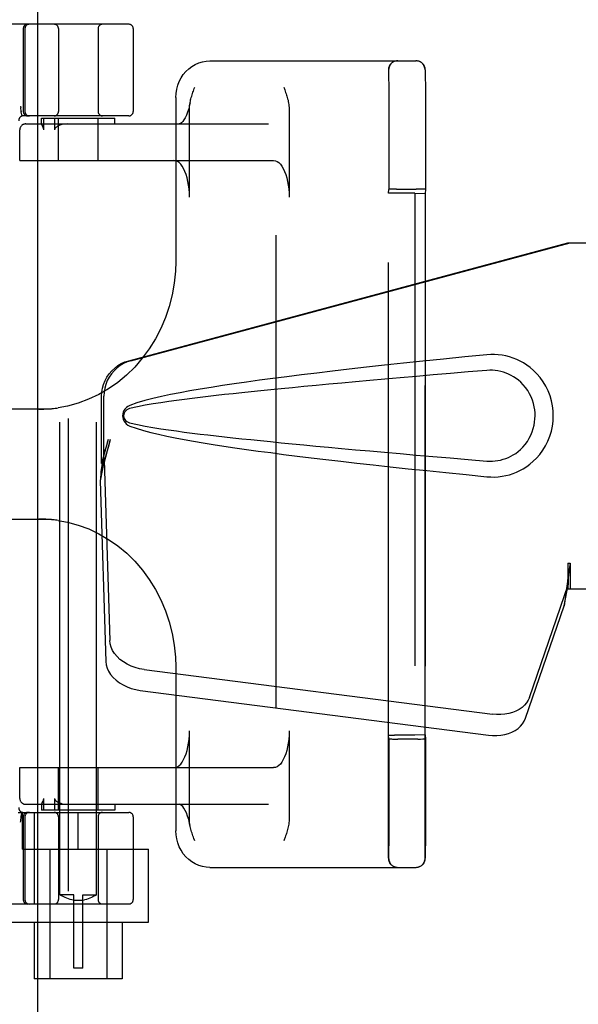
# Model space of a CAD drawing. Header units: inches. Extents: x 0 to 293, y 0 to 190.
# Tile 59 of 84: x 99.78 to 101.69, y 95.43 to 98.79. Entities that reach past the tile are written whole.
import ezdxf

# ---------------------------------------------------------------- set-up
doc = ezdxf.new("R2010")
doc.units = ezdxf.units.IN
doc.header["$LTSCALE"] = 16.12069
doc.header["$MEASUREMENT"] = 0
doc.linetypes.add('HIDDEN', pattern=[0.2, 0.1, -0.1])
doc.layers.add('DEFAULT_2', color=8, linetype='HIDDEN')
doc.layers.add('RIGHTHAND_DOOR_ASSEMBLY', color=7, linetype='CONTINUOUS')

msp = doc.modelspace()

# ---------------------------------------------------------------- linework, layer by layer
at = {"layer": 'DEFAULT_2', "color": 8, "linetype": 'HIDDEN'}
for p, q in [((100.6556, 57.7556), (100.6556, 136.7976)), ((99.9181, 95.8076), (99.9181, 99.2576)), ((100.0431, 95.8076), (100.0431, 99.2576)), ((100.1531, 98.7766), (97.6581, 98.7766)), ((99.7931, 98.7616), (99.7931, 98.4791)), ((99.7988, 98.7616), (99.7988, 98.4791)), ((99.9131, 98.7616), (99.9131, 98.4791)), ((100.0481, 98.7616), (100.0481, 98.4791)), ((100.1681, 98.7616), (100.1681, 98.4791)), ((100.4295, 98.6516), (101.1331, 98.6516)), ((101.0383, 95.9326), (101.0383, 98.6206)), ((101.0391, 98.6188), (101.0392, 98.6058)), ((101.1633, 95.9326), (101.1633, 98.6206)), ((101.1641, 98.6188), (101.1642, 98.6059)), ((101.0392, 98.6058), (101.0393, 98.5568)), ((101.1642, 98.6059), (101.1643, 98.5567)), ((101.0393, 98.5568), (101.0394, 98.4505)), ((101.1643, 98.5567), (101.1644, 98.45)), ((100.3133, 98.5266), (100.3133, 97.968)), ((99.7838, 98.497), (99.7843, 98.4927)), ((99.7858, 98.4787), (99.7859, 98.4782)), ((99.7893, 98.4637), (99.7859, 98.4782)), ((100.3597, 98.1866), (100.3597, 98.4881)), ((100.6997, 98.4881), (100.6997, 98.1866)), ((100.1531, 98.4641), (99.7927, 98.4641)), ((99.8556, 98.4566), (100.1056, 98.4566)), ((99.8556, 98.4364), (99.8556, 98.4566)), ((99.863, 98.4166), (99.863, 98.4566)), ((99.8997, 98.4566), (99.8997, 98.4166)), ((99.9131, 98.3116), (99.9131, 98.4566)), ((100.0481, 98.3116), (100.0481, 98.4566)), ((100.1056, 98.4366), (100.1056, 98.4566)), ((101.0394, 98.4505), (101.0395, 98.3088)), ((101.1644, 98.45), (101.1645, 98.3079)), ((99.781, 98.3116), (99.781, 98.4166)), ((99.7812, 98.3116), (99.7812, 98.4166)), ((99.801, 98.4366), (100.6289, 98.4366)), ((99.8556, 98.4365), (99.8557, 98.4366)), ((99.781, 98.3116), (100.647, 98.3116)), ((101.0395, 98.3088), (101.0395, 98.2136)), ((101.1645, 98.3079), (101.1645, 98.2136)), ((101.0388, 98.2007), (101.0395, 98.2136)), ((101.0564, 98.2141), (101.0486, 98.214)), ((101.0656, 98.2141), (101.0564, 98.2141)), ((101.0656, 98.2141), (101.1335, 98.2141)), ((101.143, 98.2141), (101.1335, 98.2141)), ((101.1645, 98.2136), (101.1637, 98.1997)), ((101.0388, 96.3526), (101.0388, 98.2007)), ((101.1288, 98.201), (101.0588, 98.201)), ((101.1288, 98.201), (101.1637, 98.1997)), ((101.1288, 98.201), (101.1288, 96.3522)), ((101.1637, 98.1997), (101.1637, 96.3535)), ((99.8894, 97.4641), (99.4118, 97.4641)), ((99.4118, 97.0891), (99.8894, 97.0891)), ((100.3133, 96.5852), (100.3133, 96.0266)), ((100.3597, 96.0651), (100.3597, 96.3666)), ((100.6997, 96.3666), (100.6997, 96.0651)), ((101.0395, 96.3397), (101.0388, 96.3526)), ((101.1288, 96.3522), (101.0588, 96.3522)), ((101.061, 96.3391), (101.0705, 96.3391)), ((101.1384, 96.3391), (101.0705, 96.3391)), ((101.1637, 96.3535), (101.1288, 96.3522)), ((101.1384, 96.3391), (101.1475, 96.3392)), ((101.1475, 96.3392), (101.1554, 96.3393)), ((101.1637, 96.3535), (101.1645, 96.3397)), ((99.781, 96.2416), (100.647, 96.2416)), ((99.781, 96.1366), (99.781, 96.2416)), ((99.7812, 96.1366), (99.7812, 96.2416)), ((99.9131, 96.0966), (99.9131, 96.2416)), ((100.0481, 96.0966), (100.0481, 96.2416)), ((99.863, 96.0966), (99.863, 96.1366)), ((99.8997, 96.1366), (99.8997, 96.0966)), ((99.801, 96.1166), (100.6289, 96.1166)), ((99.8556, 96.1168), (99.8556, 96.0966)), ((99.8557, 96.1166), (99.8556, 96.1167)), ((100.1056, 96.0966), (99.8556, 96.0966)), ((99.8575, 96.1212), (99.8593, 96.1248)), ((100.1056, 96.1166), (100.1056, 96.0966)), ((99.7754, 96.0891), (100.1531, 96.0891)), ((99.7838, 96.0562), (99.7843, 96.0606)), ((99.7859, 96.075), (99.7858, 96.0745)), ((99.7859, 96.075), (99.7893, 96.0895)), ((99.7906, 95.9641), (99.7906, 96.0891)), ((99.7931, 96.0741), (99.7931, 95.7916)), ((99.7988, 96.0741), (99.7988, 95.7916)), ((99.8308, 95.7766), (99.8308, 96.0891)), ((99.9131, 96.0741), (99.9131, 95.7916)), ((99.9806, 95.9641), (99.9806, 96.0891)), ((100.0481, 96.0741), (100.0481, 95.7916)), ((100.1681, 96.0741), (100.1681, 95.7916)), ((101.0394, 96.0547), (101.0393, 96.0312)), ((101.0393, 96.0312), (101.0393, 96)), ((101.1644, 96.0548), (101.1643, 96.0312)), ((101.1643, 96.0312), (101.1643, 95.9999)), ((101.0393, 96), (101.0392, 95.9492)), ((101.1643, 95.9999), (101.1642, 95.9491)), ((99.7906, 95.9641), (100.2206, 95.9641)), ((99.8831, 95.9641), (99.8831, 95.5216)), ((100.0781, 95.9641), (100.0781, 95.5216)), ((100.2206, 95.7146), (100.2206, 95.9641)), ((100.4295, 95.9016), (101.1331, 95.9016)), ((99.9656, 95.8076), (99.9181, 95.8076)), ((99.9181, 95.8076), (99.9185, 95.8074)), ((99.9214, 95.8058), (99.9185, 95.8074)), ((99.9239, 95.8045), (99.9213, 95.8058)), ((99.9272, 95.8028), (99.9239, 95.8045)), ((99.9312, 95.8008), (99.9272, 95.8028)), ((99.9359, 95.7987), (99.9312, 95.8009)), ((99.9412, 95.7965), (99.9358, 95.7987)), ((99.9469, 95.7944), (99.9411, 95.7965)), ((99.953, 95.7925), (99.9469, 95.7944)), ((99.9592, 95.7909), (99.9529, 95.7925)), ((99.9656, 95.7897), (99.9592, 95.7909)), ((99.9656, 95.5576), (99.9656, 95.8076)), ((99.9956, 95.8076), (100.0431, 95.8076)), ((99.9956, 95.5576), (99.9956, 95.8076)), ((99.9956, 95.7897), (100.002, 95.7909)), ((100.0083, 95.7925), (100.002, 95.7909)), ((100.0144, 95.7944), (100.0082, 95.7925)), ((100.0201, 95.7965), (100.0143, 95.7944)), ((100.0254, 95.7987), (100.02, 95.7965)), ((100.0301, 95.8009), (100.0253, 95.7987)), ((100.0341, 95.8028), (100.03, 95.8008)), ((100.0373, 95.8045), (100.034, 95.8028)), ((100.0399, 95.8058), (100.0373, 95.8045)), ((100.0428, 95.8074), (100.0399, 95.8058)), ((100.0428, 95.8074), (100.0431, 95.8076)), ((100.1531, 95.7766), (97.6581, 95.7766)), ((99.9956, 95.7885), (99.9656, 95.7885)), ((99.7406, 95.7146), (100.2206, 95.7146)), ((99.8306, 95.7146), (99.8306, 95.5216)), ((100.1306, 95.7146), (100.1306, 95.5216)), ((99.9956, 95.5576), (99.9656, 95.5576)), ((100.1306, 95.5216), (99.8306, 95.5216))]:
    msp.add_line(p, q, dxfattribs=at)
for points in [[(100.3133, 98.5266), (100.314, 98.5408), (100.3162, 98.5547), (100.3199, 98.5683), (100.3249, 98.5813), (100.3313, 98.5936), (100.3389, 98.605), (100.3477, 98.6155), (100.3574, 98.6247), (100.3681, 98.6328), (100.3794, 98.6395), (100.3914, 98.6447), (100.4039, 98.6486), (100.4166, 98.6509), (100.4295, 98.6516)], [(101.0391, 98.6206), (101.0391, 98.6201), (101.0391, 98.6188)], [(101.1641, 98.6206), (101.1641, 98.6201), (101.1641, 98.6188)], [(100.3617, 98.5081), (100.3619, 98.5092), (100.3628, 98.5138), (100.3639, 98.5183), (100.365, 98.5227), (100.3662, 98.5271), (100.3675, 98.5314), (100.3689, 98.5358), (100.3703, 98.5401), (100.3718, 98.5445), (100.3733, 98.5488)], [(100.3733, 98.5488), (100.3763, 98.5574), (100.3779, 98.5616)], [(100.6816, 98.5616), (100.6848, 98.5529), (100.6863, 98.5485), (100.6879, 98.5441), (100.6893, 98.5397), (100.6908, 98.5353), (100.6922, 98.5308), (100.6935, 98.5263), (100.6947, 98.5218), (100.6959, 98.5172), (100.6969, 98.5126), (100.6978, 98.5079), (100.6986, 98.5031), (100.6992, 98.4982), (100.6996, 98.4932), (100.6997, 98.4881)], [(99.7858, 98.4787), (99.7853, 98.4835), (99.7848, 98.4882), (99.7843, 98.4927)], [(100.3617, 98.5081), (100.3604, 98.5015), (100.3573, 98.4884), (100.3537, 98.4766), (100.3497, 98.4661), (100.3454, 98.4572), (100.3411, 98.4501), (100.3369, 98.4445), (100.3331, 98.4406), (100.3297, 98.4381), (100.327, 98.4369), (100.3251, 98.4366)], [(100.3597, 98.4881), (100.36, 98.4939), (100.3604, 98.4993), (100.3611, 98.5043), (100.3617, 98.5081)], [(99.8576, 98.4319), (99.8572, 98.4327), (99.8568, 98.4334), (99.8565, 98.4341), (99.8562, 98.4347), (99.856, 98.4353), (99.8558, 98.4358), (99.8557, 98.4362), (99.8556, 98.4365)], [(99.863, 98.4166), (99.8629, 98.418), (99.8627, 98.4193), (99.8625, 98.4205), (99.8622, 98.4217), (99.8618, 98.4228), (99.8614, 98.4238), (99.861, 98.4248), (99.8606, 98.4258), (99.8602, 98.4267), (99.8597, 98.4276), (99.8593, 98.4286), (99.8576, 98.4319)], [(99.9116, 98.4295), (99.91, 98.4286), (99.9085, 98.4277), (99.9071, 98.4268), (99.9058, 98.4258), (99.9046, 98.4248), (99.9035, 98.4238), (99.9025, 98.4228), (99.9016, 98.4217), (99.9008, 98.4205), (99.9002, 98.4192), (99.8999, 98.418), (99.8997, 98.4166)], [(99.9446, 98.4366), (99.9379, 98.4363), (99.9316, 98.4356), (99.9259, 98.4346), (99.9206, 98.4331), (99.9159, 98.4315), (99.9116, 98.4295)], [(100.3597, 98.1866), (100.3594, 98.2007), (100.3584, 98.2144), (100.3568, 98.2279), (100.3545, 98.2409), (100.3517, 98.2531), (100.3482, 98.2646), (100.3443, 98.275), (100.3399, 98.2844), (100.3351, 98.2925), (100.3299, 98.2992), (100.3244, 98.3046), (100.3187, 98.3085), (100.313, 98.3108), (100.307, 98.3116)], [(100.647, 98.3116), (100.653, 98.3108), (100.6588, 98.3085), (100.6644, 98.3046), (100.6699, 98.2992), (100.6751, 98.2925), (100.6799, 98.2844), (100.6843, 98.275), (100.6882, 98.2646), (100.6917, 98.2531), (100.6945, 98.2409), (100.6968, 98.2279), (100.6984, 98.2144), (100.6994, 98.2007), (100.6997, 98.1866)], [(101.0486, 98.214), (101.0454, 98.2139), (101.0429, 98.2138), (101.041, 98.2137), (101.0399, 98.2137), (101.0395, 98.2136)], [(101.1645, 98.2136), (101.1641, 98.2137), (101.163, 98.2137), (101.1611, 98.2138), (101.1586, 98.2139), (101.1554, 98.214), (101.1517, 98.214), (101.143, 98.2141)], [(100.3133, 97.9681), (100.3121, 97.9342), (100.3079, 97.8938), (100.3008, 97.8538), (100.2907, 97.8144), (100.2778, 97.7761), (100.262, 97.739), (100.2435, 97.7033), (100.2225, 97.6694), (100.199, 97.6374), (100.1732, 97.6076), (100.1452, 97.5802), (100.1153, 97.5553), (100.0837, 97.5332), (100.0505, 97.5139), (100.0159, 97.4977), (99.9803, 97.4845), (99.9438, 97.4746), (99.9124, 97.4687)], [(99.8457, 97.4641), (99.8515, 97.4642), (99.8572, 97.4642), (99.863, 97.4644), (99.8686, 97.4646), (99.8743, 97.4649), (99.8799, 97.4653), (99.8854, 97.4657), (99.891, 97.4662), (99.8964, 97.4667), (99.9018, 97.4673), (99.9072, 97.468), (99.9125, 97.4687)], [(99.9125, 97.0845), (99.908, 97.0851), (99.9034, 97.0857), (99.8987, 97.0863), (99.8941, 97.0868), (99.8894, 97.0872), (99.8846, 97.0876), (99.8799, 97.088), (99.8751, 97.0883), (99.8703, 97.0885), (99.8654, 97.0888), (99.8605, 97.0889), (99.8556, 97.089), (99.8507, 97.0891), (99.8457, 97.0891)], [(99.9124, 97.0845), (99.9442, 97.0785), (99.9807, 97.0686), (100.0163, 97.0554), (100.0509, 97.0391), (100.0841, 97.0198), (100.1158, 96.9976), (100.1457, 96.9726), (100.1736, 96.9452), (100.1994, 96.9154), (100.2228, 96.8834), (100.2438, 96.8494), (100.2622, 96.8138), (100.278, 96.7767), (100.2909, 96.7383), (100.3009, 96.699), (100.308, 96.659), (100.3121, 96.6186), (100.3133, 96.5852)], [(100.307, 96.2416), (100.313, 96.2424), (100.3187, 96.2448), (100.3244, 96.2486), (100.3299, 96.254), (100.3351, 96.2608), (100.3399, 96.2689), (100.3443, 96.2782), (100.3482, 96.2887), (100.3517, 96.3001), (100.3545, 96.3124), (100.3568, 96.3253), (100.3584, 96.3388), (100.3594, 96.3525), (100.3597, 96.3666)], [(100.6997, 96.3666), (100.6994, 96.3525), (100.6984, 96.3388), (100.6968, 96.3253), (100.6945, 96.3124), (100.6917, 96.3001), (100.6882, 96.2887), (100.6843, 96.2782), (100.6799, 96.2689), (100.6751, 96.2608), (100.6699, 96.254), (100.6644, 96.2486), (100.6588, 96.2448), (100.653, 96.2424), (100.647, 96.2416)], [(101.0395, 96.3397), (101.0399, 96.3396), (101.041, 96.3395), (101.0429, 96.3394), (101.0454, 96.3393), (101.0486, 96.3393), (101.0523, 96.3392), (101.061, 96.3391)], [(101.0395, 96.3397), (101.0395, 96.3021), (101.0395, 96.2839), (101.0395, 96.2662)], [(101.1554, 96.3393), (101.1585, 96.3393), (101.1611, 96.3394), (101.163, 96.3395), (101.1641, 96.3396), (101.1645, 96.3397)], [(101.1645, 96.3397), (101.1645, 96.3024), (101.1645, 96.2844), (101.1645, 96.2668)], [(101.0395, 96.2662), (101.0394, 96.2319), (101.0394, 96.2153), (101.0394, 96.199), (101.0394, 96.183)], [(101.1645, 96.2668), (101.1644, 96.2325), (101.1644, 96.2159), (101.1644, 96.1995), (101.1644, 96.1835)], [(101.0394, 96.183), (101.0394, 96.1519), (101.0394, 96.1368)], [(101.1644, 96.1835), (101.1644, 96.1522), (101.1644, 96.1371)], [(99.8593, 96.1248), (99.8598, 96.1258), (99.8603, 96.1268), (99.8608, 96.1278), (99.8612, 96.1289), (99.8617, 96.13), (99.8621, 96.1312), (99.8624, 96.1325), (99.8627, 96.1338), (99.8629, 96.1352), (99.863, 96.1366)], [(99.8997, 96.1366), (99.8999, 96.1352), (99.9003, 96.1339), (99.9009, 96.1327), (99.9016, 96.1316), (99.9025, 96.1305), (99.9034, 96.1295), (99.9045, 96.1285), (99.9057, 96.1275), (99.907, 96.1265), (99.9085, 96.1256), (99.91, 96.1247), (99.9116, 96.1238)], [(101.0394, 96.1368), (101.0394, 96.1077), (101.0394, 96.0938)], [(101.1644, 96.1371), (101.1644, 96.1079), (101.1644, 96.0939)], [(99.8556, 96.1167), (99.8557, 96.1171), (99.8558, 96.1175), (99.8561, 96.1181), (99.8564, 96.1188), (99.8567, 96.1196), (99.8571, 96.1203), (99.8575, 96.1212)], [(99.9116, 96.1238), (99.9159, 96.1218), (99.9207, 96.1201), (99.9259, 96.1187), (99.9316, 96.1176), (99.9379, 96.1169), (99.9446, 96.1166)], [(100.3626, 96.0407), (100.3604, 96.0517), (100.3573, 96.0648), (100.3537, 96.0767), (100.3497, 96.0871), (100.3454, 96.096), (100.3411, 96.1032), (100.3369, 96.1087), (100.3331, 96.1127), (100.3297, 96.1151), (100.327, 96.1163), (100.3251, 96.1166)], [(101.0394, 96.0938), (101.0394, 96.0672), (101.0394, 96.0547)], [(101.1644, 96.0939), (101.1644, 96.0673), (101.1644, 96.0548)], [(99.7843, 96.0606), (99.7848, 96.0651), (99.7853, 96.0697), (99.7858, 96.0745)], [(100.3617, 96.0451), (100.3609, 96.0502), (100.3603, 96.0551), (100.3599, 96.06), (100.3597, 96.0651)], [(100.6997, 96.0651), (100.6995, 96.0594), (100.6991, 96.054), (100.6984, 96.0489), (100.6976, 96.0441), (100.6967, 96.0395), (100.6956, 96.035), (100.6945, 96.0305), (100.6933, 96.0262), (100.692, 96.0218), (100.6906, 96.0174), (100.6892, 96.0131), (100.6877, 96.0088), (100.6862, 96.0045)], [(100.4295, 95.9016), (100.4166, 95.9024), (100.4039, 95.9047), (100.3915, 95.9085), (100.3795, 95.9138), (100.3681, 95.9205), (100.3574, 95.9285), (100.3477, 95.9378), (100.3389, 95.9482), (100.3313, 95.9597), (100.3249, 95.972), (100.3199, 95.9851), (100.3162, 95.9986), (100.314, 96.0125), (100.3133, 96.0266)], [(100.3779, 95.9916), (100.3747, 96.0004), (100.3732, 96.0048), (100.3716, 96.0092), (100.3701, 96.0136), (100.3687, 96.018), (100.3673, 96.0224), (100.366, 96.0269), (100.3648, 96.0314), (100.3636, 96.036), (100.3626, 96.0407)], [(100.6862, 96.0045), (100.6832, 95.9959), (100.6816, 95.9916)], [(101.0392, 95.9492), (101.0391, 95.9348), (101.0391, 95.9333), (101.0391, 95.9326)], [(101.1642, 95.9491), (101.1641, 95.9348), (101.1641, 95.9333), (101.1641, 95.9326)]]:
    msp.add_lwpolyline(points, dxfattribs=at)
for centre, radius, start, end in [((99.8081, 98.7616), 0.015, 90, 180), ((99.8138, 98.7616), 0.015, 90, 180), ((99.8981, 98.7616), 0.015, 0, 90), ((100.0631, 98.7616), 0.015, 90, 180), ((100.1531, 98.7616), 0.015, 0, 90), ((101.0693, 98.6206), 0.031, 90, 180), ((101.0701, 98.6206), 0.031, 90, 180), ((101.1323, 98.6206), 0.031, 0, 90), ((101.1331, 98.6206), 0.031, 0, 90), ((99.8081, 98.4791), 0.015, 180, 270), ((99.8138, 98.4791), 0.015, 180, 270), ((99.8981, 98.4791), 0.015, 270, 360), ((100.0631, 98.4791), 0.015, 180, 270), ((100.1531, 98.4791), 0.015, 270, 360), ((99.7927, 98.4491), 0.015, 90, 186.9957), ((99.801, 98.4166), 0.02, 90, 180), ((99.8012, 98.4166), 0.02, 90, 180), ((99.801, 96.1366), 0.02, 180, 270), ((99.8012, 96.1366), 0.02, 180, 270), ((99.7927, 96.1041), 0.015, 173.0043, 270), ((99.8081, 96.0741), 0.015, 90, 180), ((99.8138, 96.0741), 0.015, 90, 180), ((99.8981, 96.0741), 0.015, 0, 90), ((100.0631, 96.0741), 0.015, 90, 180), ((100.1531, 96.0741), 0.015, 0, 90), ((101.0693, 95.9326), 0.031, 180, 270), ((101.0701, 95.9326), 0.031, 180, 270), ((101.1323, 95.9326), 0.031, 270, 360), ((101.1331, 95.9326), 0.031, 270, 360), ((99.8081, 95.7916), 0.015, 180, 270), ((99.8138, 95.7916), 0.015, 180, 270), ((99.8981, 95.7916), 0.015, 270, 360), ((100.0631, 95.7916), 0.015, 180, 270), ((100.1531, 95.7916), 0.015, 270, 360)]:
    msp.add_arc(centre, radius, start, end, dxfattribs=at)
for centre, start_param, end_param in [((101.0588, 98.2007), 1.569901, 3.140697), ((101.0588, 96.3526), -3.140697, -1.569901)]:
    msp.add_ellipse(centre, major_axis=(0.02, 0), ratio=0.017455, start_param=start_param, end_param=end_param, dxfattribs=at)
at = {"layer": 'RIGHTHAND_DOOR_ASSEMBLY', "color": 3, "linetype": 'Continuous'}
msp.add_line((99.8431, 57.1306), (99.8431, 137.4226), dxfattribs=at)
at = {"layer": 'RIGHTHAND_DOOR_ASSEMBLY', "color": 8, "linetype": 'HIDDEN'}
for p, q in [((99.9471, 57.1306), (99.9471, 137.4226)), ((100.1527, 97.6293), (101.6502, 98.0316)), ((100.1604, 97.6293), (101.6578, 98.0316)), ((101.6502, 98.0316), (101.9711, 98.0316)), ((100.0603, 97.2788), (100.0603, 97.5085)), ((100.068, 97.2788), (100.068, 97.5085)), ((100.0822, 97.3604), (100.0603, 97.2788)), ((100.0898, 97.3604), (100.068, 97.2788)), ((100.0664, 97.3063), (100.0578, 97.2501)), ((100.0688, 97.2902), (100.0552, 97.2192)), ((100.0603, 97.2788), (100.068, 97.2788)), ((100.0688, 97.2902), (100.0879, 96.6751)), ((100.056, 97.229), (100.0552, 97.2192)), ((100.0552, 97.2192), (100.0743, 96.6041)), ((101.6502, 96.9391), (101.6578, 96.9391)), ((101.6502, 96.9391), (101.6503, 96.9288)), ((101.6502, 96.9391), (101.6502, 96.8516)), ((101.6578, 96.9391), (101.6578, 96.8516)), ((101.6503, 96.9288), (101.6506, 96.8989)), ((101.5197, 96.4811), (101.6516, 96.8649)), ((101.638, 96.7939), (101.6516, 96.8649)), ((101.651, 96.8806), (101.6511, 96.8751)), ((101.6474, 96.8601), (101.638, 96.7939)), ((101.6502, 96.8516), (101.9711, 96.8516)), ((101.5061, 96.4101), (101.638, 96.7939)), ((100.2054, 96.576), (101.3928, 96.4236)), ((100.1918, 96.505), (101.3793, 96.3525))]:
    msp.add_line(p, q, dxfattribs=at)
for points in [[(101.3742, 97.6496), (101.2986, 97.6421), (101.226, 97.6347), (101.1563, 97.6275), (101.0894, 97.6204), (101.0253, 97.6135), (100.9638, 97.6068), (100.9048, 97.6001), (100.8482, 97.5936), (100.794, 97.5872), (100.742, 97.5809), (100.6922, 97.5747), (100.6444, 97.5686), (100.5986, 97.5625), (100.5547, 97.5564), (100.5126, 97.5504), (100.4723, 97.5444), (100.4337, 97.5384), (100.3968, 97.5324), (100.3614, 97.5263), (100.3277, 97.5201), (100.2954, 97.5138), (100.2645, 97.5072), (100.2351, 97.5005), (100.2072, 97.4932), (100.1808, 97.4852), (100.156, 97.4766)], [(101.4132, 97.6497), (101.4002, 97.6505), (101.3872, 97.6505), (101.3742, 97.6496)], [(101.3742, 97.2336), (101.3871, 97.2328), (101.4, 97.2327), (101.4129, 97.2335), (101.4258, 97.235), (101.4385, 97.2374), (101.4511, 97.2406), (101.4633, 97.2446), (101.4752, 97.2493), (101.4869, 97.2547), (101.4984, 97.261), (101.5099, 97.2683), (101.5212, 97.2766), (101.5326, 97.2863), (101.5438, 97.2973), (101.5548, 97.31), (101.5652, 97.3241), (101.5744, 97.3393), (101.5825, 97.3554), (101.5891, 97.372), (101.5942, 97.3891), (101.5978, 97.4062), (101.6, 97.4235), (101.6008, 97.4408), (101.6002, 97.4581), (101.5981, 97.4753), (101.5946, 97.4925), (101.5897, 97.5095), (101.5832, 97.5261), (101.5753, 97.5423), (101.5662, 97.5576), (101.5559, 97.5719), (101.5449, 97.5848), (101.5337, 97.596), (101.5223, 97.6057), (101.5109, 97.6143), (101.4994, 97.6217), (101.4878, 97.6281), (101.476, 97.6336), (101.464, 97.6384), (101.4517, 97.6424), (101.439, 97.6457), (101.4262, 97.6481), (101.4132, 97.6497)], [(100.0603, 97.5085), (100.0611, 97.5222), (100.0633, 97.5356), (100.067, 97.5487), (100.072, 97.5614), (100.0784, 97.5734), (100.0861, 97.5846), (100.095, 97.595), (100.1049, 97.6043), (100.1157, 97.6125), (100.1274, 97.6194), (100.1397, 97.625), (100.1527, 97.6293)], [(100.1604, 97.6293), (100.1474, 97.625), (100.1351, 97.6194), (100.1234, 97.6125), (100.1125, 97.6043), (100.1026, 97.595), (100.0938, 97.5846), (100.0861, 97.5734), (100.0797, 97.5614), (100.0746, 97.5487), (100.071, 97.5356), (100.0688, 97.5222), (100.068, 97.5085)], [(101.3742, 97.5961), (101.3108, 97.5908), (101.2496, 97.5856), (101.1906, 97.5806), (101.1337, 97.5757), (101.0789, 97.5709), (101.0261, 97.5663), (100.9753, 97.5618), (100.9265, 97.5574), (100.8796, 97.5532), (100.8346, 97.5491), (100.7915, 97.545), (100.7503, 97.5411), (100.7108, 97.5373), (100.6731, 97.5337), (100.6371, 97.5301), (100.6027, 97.5266), (100.57, 97.5233), (100.5387, 97.52), (100.5085, 97.5167), (100.4794, 97.5136), (100.4512, 97.5104), (100.4236, 97.5072), (100.3964, 97.504), (100.3695, 97.5007), (100.3427, 97.4972), (100.3159, 97.4937), (100.2891, 97.4899), (100.2623, 97.486), (100.2355, 97.4817), (100.2088, 97.4771), (100.1822, 97.4717), (100.1558, 97.4658)], [(101.3742, 97.2871), (101.3836, 97.2866), (101.3929, 97.2867), (101.4023, 97.2874), (101.4117, 97.2887), (101.421, 97.2906), (101.4301, 97.293), (101.4389, 97.2959), (101.4476, 97.2995), (101.456, 97.3035), (101.4643, 97.3081), (101.4725, 97.3134), (101.4807, 97.3195), (101.4888, 97.3265), (101.4969, 97.3345), (101.5048, 97.3437), (101.5122, 97.3538), (101.5188, 97.3646), (101.5245, 97.3759), (101.529, 97.3871), (101.5326, 97.3983), (101.5353, 97.4092), (101.5371, 97.42), (101.5382, 97.4305), (101.5386, 97.4408), (101.5383, 97.4512), (101.5373, 97.4616), (101.5356, 97.4723), (101.5331, 97.4832), (101.5297, 97.4943), (101.5253, 97.5056), (101.5197, 97.5168), (101.5133, 97.5278), (101.5059, 97.538), (101.4981, 97.5474), (101.49, 97.5556), (101.4818, 97.5628), (101.4735, 97.5691), (101.4652, 97.5746), (101.4568, 97.5793), (101.4482, 97.5835), (101.4395, 97.5871), (101.4306, 97.5901), (101.4214, 97.5926), (101.412, 97.5945), (101.4026, 97.5958), (101.3932, 97.5965), (101.3837, 97.5966), (101.3742, 97.5961)], [(100.156, 97.4766), (100.1499, 97.4735), (100.1447, 97.4696), (100.1401, 97.4649), (100.1365, 97.4597), (100.1338, 97.454), (100.1322, 97.4481), (100.1317, 97.4418), (100.1322, 97.4356), (100.1337, 97.4296), (100.1363, 97.4239), (100.14, 97.4185), (100.1445, 97.4137), (100.1499, 97.4098), (100.156, 97.4066)], [(100.1558, 97.4658), (100.1507, 97.4639), (100.1463, 97.4614), (100.1425, 97.4582), (100.1394, 97.4545), (100.1372, 97.4504), (100.1358, 97.4461), (100.1354, 97.4414), (100.1359, 97.4368), (100.1373, 97.4325), (100.1396, 97.4285), (100.1427, 97.4248), (100.1465, 97.4217), (100.1508, 97.4193), (100.1558, 97.4175)], [(100.1558, 97.4175), (100.1822, 97.4115), (100.2086, 97.4062), (100.2353, 97.4015), (100.262, 97.3973), (100.2888, 97.3933), (100.3156, 97.3896), (100.3423, 97.386), (100.3691, 97.3826), (100.3959, 97.3793), (100.423, 97.3761), (100.4505, 97.3729), (100.4788, 97.3698), (100.5078, 97.3666), (100.5379, 97.3634), (100.5692, 97.3601), (100.6019, 97.3567), (100.6362, 97.3532), (100.6722, 97.3497), (100.7099, 97.346), (100.7494, 97.3422), (100.7907, 97.3383), (100.8339, 97.3343), (100.8789, 97.3301), (100.9258, 97.3259), (100.9746, 97.3215), (101.0255, 97.317), (101.0783, 97.3123), (101.1333, 97.3076), (101.1903, 97.3027), (101.2494, 97.2976), (101.3107, 97.2924), (101.3742, 97.2871)], [(100.156, 97.4066), (100.1786, 97.3987), (100.2026, 97.3913), (100.2279, 97.3846), (100.2545, 97.3783), (100.2823, 97.3722), (100.3115, 97.3663), (100.3418, 97.3605), (100.3736, 97.3548), (100.4067, 97.3492), (100.4412, 97.3436), (100.4772, 97.3381), (100.5147, 97.3325), (100.5538, 97.3269), (100.5945, 97.3213), (100.6369, 97.3157), (100.681, 97.3099), (100.727, 97.3042), (100.7748, 97.2983), (100.8246, 97.2924), (100.8764, 97.2864), (100.9303, 97.2802), (100.9864, 97.274), (101.0448, 97.2676), (101.1056, 97.2611), (101.1689, 97.2545), (101.2347, 97.2477), (101.3031, 97.2407), (101.3742, 97.2336)], [(100.0898, 97.3604), (100.0845, 97.3408), (100.0792, 97.3216), (100.0738, 97.3027), (100.0683, 97.2844), (100.063, 97.2668), (100.0578, 97.2501)], [(100.0822, 97.3604), (100.0796, 97.3508), (100.0769, 97.3414), (100.0743, 97.3321), (100.0716, 97.3231), (100.069, 97.3145), (100.0664, 97.3063)], [(100.0664, 97.3063), (100.0668, 97.3035), (100.0672, 97.3007), (100.0675, 97.298), (100.0679, 97.2953), (100.0683, 97.2927), (100.0688, 97.2902)], [(100.0578, 97.2501), (100.0573, 97.2446), (100.056, 97.229)], [(101.6578, 96.9391), (101.6553, 96.9189), (101.6527, 96.8988), (101.65, 96.8792), (101.6474, 96.8601)], [(101.6505, 96.9114), (101.6504, 96.9037), (101.6499, 96.8909), (101.6487, 96.8764), (101.6471, 96.8604), (101.6449, 96.8431), (101.6434, 96.8321)], [(101.6506, 96.8989), (101.6508, 96.8895), (101.651, 96.8806)], [(101.6511, 96.8751), (101.6512, 96.8725), (101.6513, 96.8699), (101.6514, 96.8674), (101.6516, 96.8649)], [(100.2054, 96.576), (100.1899, 96.5788), (100.175, 96.5827), (100.1606, 96.5881), (100.147, 96.5946), (100.1343, 96.6022), (100.1229, 96.6109), (100.1129, 96.6204), (100.1043, 96.6305), (100.0975, 96.6413), (100.0924, 96.6524), (100.0892, 96.6636), (100.0879, 96.6751)], [(100.0743, 96.6041), (100.0757, 96.5926), (100.0789, 96.5814), (100.0839, 96.5702), (100.0908, 96.5595), (100.0993, 96.5493), (100.1093, 96.5398), (100.1208, 96.5312), (100.1334, 96.5236), (100.1471, 96.517), (100.1615, 96.5117), (100.1764, 96.5077), (100.1918, 96.505)], [(101.5197, 96.4811), (101.5155, 96.4714), (101.5098, 96.4625), (101.5026, 96.4541), (101.494, 96.4465), (101.4842, 96.4398), (101.4733, 96.4341), (101.4613, 96.4294), (101.4486, 96.4259), (101.4352, 96.4235), (101.4213, 96.4223), (101.4072, 96.4223), (101.3928, 96.4236)], [(101.3793, 96.3525), (101.3937, 96.3513), (101.4077, 96.3513), (101.4216, 96.3525), (101.435, 96.3548), (101.4478, 96.3584), (101.4597, 96.3631), (101.4707, 96.3688), (101.4805, 96.3755), (101.489, 96.3831), (101.4962, 96.3914), (101.5019, 96.4004), (101.5061, 96.4101)]]:
    msp.add_lwpolyline(points, dxfattribs=at)

doc.saveas('drawing.dxf')
